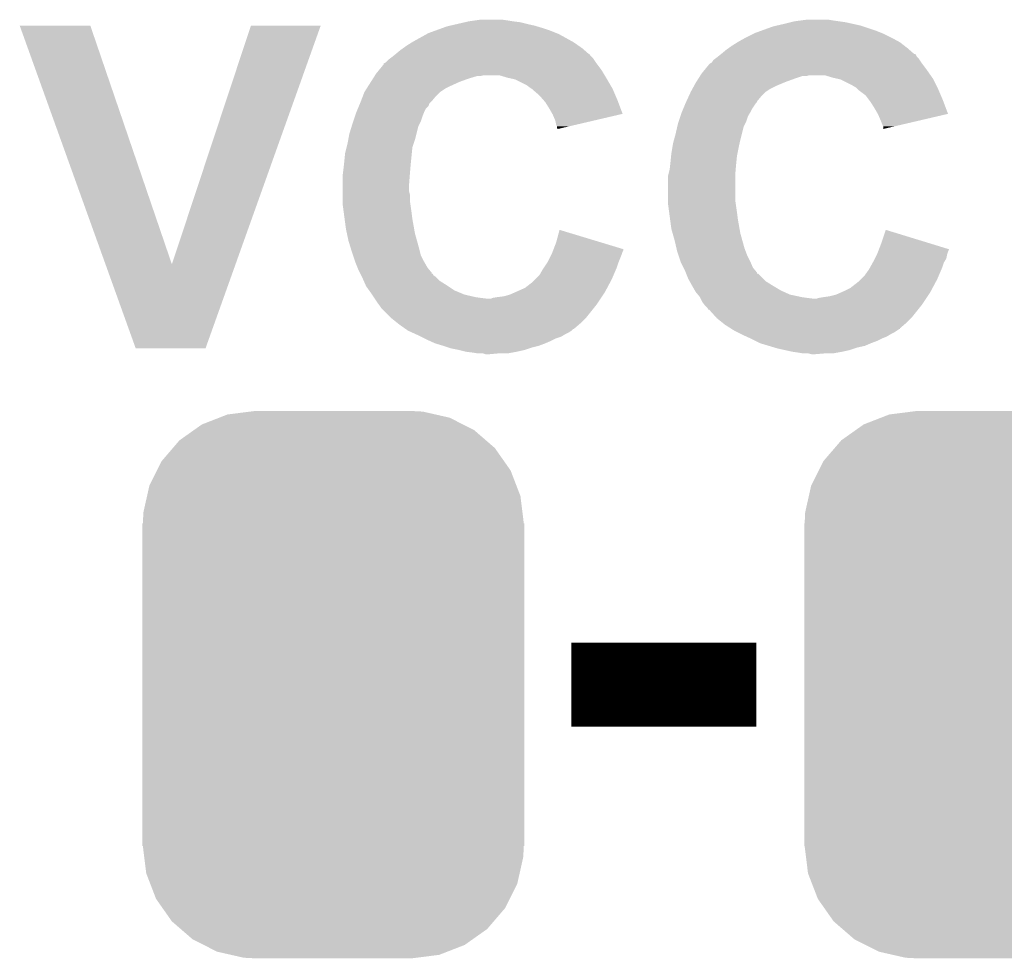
# Model space of a CAD drawing. Extents: x -1.3 to 24.2, y -3.9 to 53.4.
# Tile 8 of 48: x 8.5 to 11.5, y 5.3 to 8.2. Entities that reach past the tile are written whole.
import ezdxf

# ---------------------------------------------------------------- set-up
doc = ezdxf.new("R2010")
doc.units = 0
doc.layers.get('0').update_dxf_attribs({"linetype": 'CONTINUOUS'})
doc.layers.add('DIGI_POT_10_CLICK_V100_GTO', color=14, linetype='CONTINUOUS')
doc.layers.add('DIGI_POT_10_CLICK_V100_GTS', color=12, linetype='CONTINUOUS')

# ---------------------------------------------------------------- blocks, each defined once
blk = doc.blocks.new('CUSTOM_74')
for points in [[(-0.396894, 0.786286), (-0.344522, 0.80667), (0.391508, 0.786286), (0.351232, 0.80667)], [(-0.344522, 0.80667), (-0.319682, 0.816338), (0.351232, 0.80667), (0.308712, 0.816338)], [(-0.319682, 0.816338), (-0.251122, 0.82504), (0.308712, 0.816338), (0.27044, 0.82504)], [(-0.251122, 0.82504), (-0.23749, 0.82677), (0.27044, 0.82504), (0.23749, 0.82677)], [(-0.420946, 0.769256), (-0.396894, 0.786286), (0.425156, 0.769256), (0.391508, 0.786286)], [(-0.464512, 0.738408), (-0.420946, 0.769256), (0.460796, 0.738408), (0.425156, 0.769256)], [(-0.5185, 0.67556), (-0.484594, 0.715032), (0.515528, 0.67556), (0.4878, 0.715032)], [(-0.484594, 0.715032), (-0.464512, 0.738408), (0.4878, 0.715032), (0.460796, 0.738408)], [(-0.532704, 0.647234), (-0.5185, 0.67556), (0.535424, 0.647234), (0.515528, 0.67556)], [(-0.555636, 0.601496), (-0.532704, 0.647234), (0.55303, 0.601496), (0.535424, 0.647234)], [(-0.562694, 0.569912), (-0.555636, 0.601496), (0.565186, 0.569912), (0.55303, 0.601496)], [(-0.573704, 0.520636), (-0.562694, 0.569912), (0.571254, 0.520636), (0.565186, 0.569912)], [(-0.57531, 0.48768), (-0.573704, 0.520636), (0.57531, 0.48768), (0.571254, 0.520636)], [(-0.57658, -0.48768), (-0.57658, 0.48768), (0.57658, -0.48768), (0.57658, 0.48768)], [(-0.571252, -0.520636), (-0.57531, -0.48768), (0.573704, -0.520636), (0.57531, -0.48768)], [(-0.565186, -0.569912), (-0.571252, -0.520636), (0.562692, -0.569912), (0.573704, -0.520636)], [(-0.553028, -0.601496), (-0.565186, -0.569912), (0.555636, -0.601496), (0.562692, -0.569912)], [(-0.535424, -0.647234), (-0.553028, -0.601496), (0.532702, -0.647234), (0.555636, -0.601496)], [(-0.515526, -0.67556), (-0.535424, -0.647234), (0.5185, -0.67556), (0.532702, -0.647234)], [(-0.4878, -0.715032), (-0.515526, -0.67556), (0.484592, -0.715032), (0.5185, -0.67556)], [(-0.460794, -0.738408), (-0.4878, -0.715032), (0.464512, -0.738408), (0.484592, -0.715032)], [(-0.425156, -0.769256), (-0.460794, -0.738408), (0.420944, -0.769256), (0.464512, -0.738408)], [(-0.391506, -0.786286), (-0.425156, -0.769256), (0.396894, -0.786286), (0.420944, -0.769256)], [(-0.351232, -0.80667), (-0.391506, -0.786286), (0.34452, -0.80667), (0.396894, -0.786286)], [(-0.30871, -0.816338), (-0.351232, -0.80667), (0.319682, -0.816338), (0.34452, -0.80667)], [(-0.27044, -0.82504), (-0.30871, -0.816338), (0.25112, -0.82504), (0.319682, -0.816338)], [(-0.23749, -0.82677), (-0.27044, -0.82504), (0.23749, -0.82677), (0.25112, -0.82504)]]:
    blk.add_solid(points)

msp = doc.modelspace()

# ---------------------------------------------------------------- linework, layer by layer
at = {"layer": 'DIGI_POT_10_CLICK_V100_GTO', "const_width": 0.254}
msp.add_lwpolyline([(10.14984, 6.1722), (10.70864, 6.1722)], dxfattribs=at)
at = {"layer": 'DIGI_POT_10_CLICK_V100_GTO'}
for points in [[(9.85774, 8.1788), (9.875522, 8.18134), (9.95934, 8.1788), (9.941558, 8.18134)], [(10.841992, 8.1788), (10.861042, 8.18134), (10.94232, 8.1788), (10.927078, 8.18134)], [(8.483634, 8.163542), (8.483628, 8.163556), (8.696964, 8.163542), (8.483628, 8.163556)], [(8.742824, 7.442268), (8.483634, 8.163542), (8.943362, 7.442268), (8.696964, 8.163542)], [(8.943362, 7.442268), (9.182108, 8.16353), (9.13557, 7.442268), (9.39291, 8.16353)], [(9.182108, 8.16353), (9.182118, 8.16356), (9.39291, 8.16353), (9.182118, 8.16356)], [(9.738996, 8.14832), (9.759952, 8.15594), (10.08634, 8.14832), (10.06348, 8.15594)], [(9.759952, 8.15594), (9.773922, 8.16102), (10.06348, 8.15594), (10.046546, 8.16102)], [(9.773922, 8.16102), (9.784928, 8.16356), (10.046546, 8.16102), (10.038078, 8.16356)], [(9.784928, 8.16356), (9.80694, 8.16864), (10.038078, 8.16356), (10.01522, 8.16864)], [(9.80694, 8.16864), (9.828952, 8.17372), (10.01522, 8.16864), (9.9949, 8.17372)], [(9.828952, 8.17372), (9.83996, 8.17626), (9.9949, 8.17372), (9.97458, 8.17626)], [(9.83996, 8.17626), (9.85774, 8.1788), (9.97458, 8.17626), (9.95934, 8.1788)], [(10.724516, 8.14832), (10.759442, 8.16102), (11.06932, 8.14832), (11.031216, 8.16102)], [(10.759442, 8.16102), (10.770438, 8.163558), (11.031216, 8.16102), (11.0236, 8.163558)], [(10.770438, 8.163558), (10.79246, 8.16864), (11.0236, 8.163558), (11.000736, 8.16864)], [(10.79246, 8.16864), (10.81278, 8.17372), (11.000736, 8.16864), (10.977878, 8.17372)], [(10.81278, 8.17372), (10.822942, 8.17626), (10.977878, 8.17372), (10.9601, 8.17626)], [(10.822942, 8.17626), (10.841992, 8.1788), (10.9601, 8.17626), (10.94232, 8.1788)], [(9.67232, 8.115298), (9.71347, 8.13816), (10.152894, 8.115298), (10.111742, 8.13816)], [(9.71347, 8.13816), (9.718042, 8.1407), (10.111742, 8.13816), (10.105392, 8.1407)], [(9.718042, 8.1407), (9.738996, 8.14832), (10.105392, 8.1407), (10.08634, 8.14832)], [(10.6553, 8.115298), (10.673588, 8.12546), (11.13841, 8.115298), (11.12012, 8.12546)], [(10.673588, 8.12546), (10.67816, 8.128), (11.12012, 8.12546), (11.11504, 8.128)], [(10.67816, 8.128), (10.69848, 8.13816), (11.11504, 8.128), (11.09472, 8.13816)], [(10.69848, 8.13816), (10.703562, 8.1407), (11.09472, 8.13816), (11.08837, 8.1407)], [(10.703562, 8.1407), (10.724516, 8.14832), (11.08837, 8.1407), (11.06932, 8.14832)], [(9.61898, 8.0772), (9.63422, 8.0899), (10.203184, 8.0772), (10.18867, 8.0899)], [(9.63422, 8.0899), (9.641332, 8.09498), (10.18867, 8.0899), (10.182862, 8.09498)], [(9.641332, 8.09498), (9.652, 8.1026), (10.182862, 8.09498), (10.171978, 8.1026)], [(9.652, 8.1026), (9.668258, 8.11276), (10.171978, 8.1026), (10.157462, 8.11276)], [(9.668258, 8.11276), (9.67232, 8.115298), (10.157462, 8.11276), (10.152894, 8.115298)], [(10.60196, 8.0772), (10.6172, 8.0899), (11.186164, 8.0772), (11.171648, 8.0899)], [(10.6172, 8.0899), (10.624312, 8.09498), (11.171648, 8.0899), (11.16584, 8.09498)], [(10.624312, 8.09498), (10.63498, 8.1026), (11.16584, 8.09498), (11.156042, 8.1026)], [(10.63498, 8.1026), (10.651238, 8.11276), (11.156042, 8.1026), (11.142976, 8.11276)], [(10.651238, 8.11276), (10.6553, 8.115298), (11.142976, 8.11276), (11.13841, 8.115298)], [(9.596122, 8.05942), (9.602894, 8.0645), (10.219268, 8.05942), (10.21588, 8.0645)], [(9.602894, 8.0645), (9.60628, 8.06704), (10.21588, 8.0645), (10.21334, 8.06704)], [(9.60628, 8.06704), (9.615796, 8.074654), (10.21334, 8.06704), (10.205726, 8.074654)], [(9.615796, 8.074654), (9.61895, 8.077176), (10.205726, 8.074654), (10.20572, 8.077176)], [(9.61895, 8.077176), (9.61898, 8.0772), (10.20572, 8.077176), (10.203184, 8.0772)], [(10.579102, 8.059422), (10.585872, 8.0645), (11.202246, 8.059422), (11.19886, 8.0645)], [(10.585872, 8.0645), (10.58926, 8.06704), (11.19886, 8.0645), (11.196322, 8.06704)], [(10.58926, 8.06704), (10.592436, 8.069582), (11.196322, 8.06704), (11.193782, 8.069582)], [(10.592436, 8.069582), (10.59878, 8.074656), (11.193782, 8.069582), (11.191242, 8.074656)], [(10.59878, 8.074656), (10.601952, 8.077194), (11.191242, 8.074656), (11.188706, 8.077194)], [(10.601952, 8.077194), (10.60196, 8.0772), (11.188706, 8.077194), (11.186164, 8.0772)], [(9.568868, 8.028938), (9.58342, 8.046724), (10.241282, 8.028938), (10.227944, 8.046724)], [(9.58342, 8.046724), (9.583434, 8.04926), (10.227944, 8.046724), (10.22604, 8.04926)], [(9.583434, 8.04926), (9.583436, 8.049266), (10.22604, 8.04926), (10.226036, 8.049266)], [(9.583436, 8.049266), (9.588498, 8.051802), (10.226036, 8.049266), (10.224346, 8.051802)], [(9.588498, 8.051802), (9.596122, 8.05942), (10.224346, 8.051802), (10.219268, 8.05942)], [(10.551852, 8.02894), (10.566398, 8.046718), (11.22426, 8.02894), (11.210928, 8.046718)], [(10.566398, 8.046718), (10.56894, 8.04926), (11.210928, 8.046718), (11.20902, 8.04926)], [(10.56894, 8.04926), (10.568944, 8.049262), (11.20902, 8.04926), (11.20902, 8.049262)], [(10.568944, 8.049262), (10.574018, 8.051804), (11.20902, 8.049262), (11.207324, 8.051804)], [(10.574018, 8.051804), (10.579102, 8.059422), (11.207324, 8.051804), (11.202246, 8.059422)], [(9.544396, 7.99338), (9.550862, 8.003542), (9.812022, 7.99338), (9.83996, 8.003542)], [(9.550862, 8.003542), (9.55571, 8.01116), (9.83996, 8.003542), (9.865356, 8.01116)], [(9.55571, 8.01116), (9.557326, 8.0137), (9.875518, 8.01116), (9.885678, 8.0137)], [(9.557326, 8.0137), (9.56056, 8.01878), (10.250426, 8.0137), (10.247378, 8.01878)], [(9.56056, 8.01878), (9.568868, 8.028938), (10.247378, 8.01878), (10.241282, 8.028938)], [(9.956802, 8.00608), (9.931398, 8.0137), (10.254998, 8.00608), (10.250426, 8.0137)], [(9.968236, 8.00354), (9.956802, 8.00608), (10.25652, 8.00354), (10.254998, 8.00608)], [(9.979658, 8.001002), (9.968236, 8.00354), (10.258002, 8.001002), (10.25652, 8.00354)], [(10.015218, 7.98322), (9.979658, 8.001002), (10.268374, 7.98322), (10.258002, 8.001002)], [(10.527376, 7.99338), (10.53384, 8.00354), (10.797542, 7.99338), (10.82548, 8.00354)], [(10.53384, 8.00354), (10.538688, 8.011158), (10.82548, 8.00354), (10.848338, 8.011158)], [(10.538688, 8.011158), (10.53869, 8.01116), (10.848338, 8.011158), (10.861036, 8.01116)], [(10.53869, 8.01116), (10.540306, 8.013698), (10.861036, 8.01116), (10.868658, 8.013698)], [(10.540306, 8.0137), (10.54354, 8.01878), (11.234928, 8.0137), (11.231372, 8.01878)], [(10.540306, 8.013698), (10.540306, 8.0137), (10.868658, 8.013698), (10.914378, 8.0137)], [(10.54354, 8.01878), (10.551852, 8.02894), (11.231372, 8.01878), (11.22426, 8.02894)], [(10.939782, 8.00608), (10.914378, 8.0137), (11.240262, 8.00608), (11.234928, 8.0137)], [(10.951224, 8.003538), (10.939782, 8.00608), (11.24204, 8.003538), (11.240262, 8.00608)], [(10.962638, 8.001002), (10.951224, 8.003538), (11.24331, 8.001002), (11.24204, 8.003538)], [(10.9982, 7.98322), (10.962638, 8.001002), (11.2522, 7.98322), (11.24331, 8.001002)], [(9.525002, 7.9629), (9.531464, 7.973058), (9.7536, 7.9629), (9.768838, 7.973058)], [(9.531464, 7.973058), (9.536314, 7.98068), (9.768838, 7.973058), (9.78408, 7.98068)], [(9.536314, 7.98068), (9.544396, 7.99338), (9.78408, 7.98068), (9.812022, 7.99338)], [(10.02538, 7.9756), (10.015218, 7.98322), (10.272818, 7.9756), (10.268374, 7.98322)], [(10.029194, 7.973058), (10.02538, 7.9756), (10.2743, 7.973058), (10.272818, 7.9756)], [(10.033, 7.97052), (10.029194, 7.973058), (10.275388, 7.97052), (10.2743, 7.973058)], [(10.51052, 7.9629), (10.51606, 7.973058), (10.73658, 7.9629), (10.751818, 7.973058)], [(10.51606, 7.973058), (10.520218, 7.98068), (10.751818, 7.973058), (10.76706, 7.98068)], [(10.520218, 7.98068), (10.52576, 7.99084), (10.76706, 7.98068), (10.791444, 7.99084)], [(10.52576, 7.99084), (10.527376, 7.99338), (10.791444, 7.99084), (10.797542, 7.99338)], [(11.010898, 7.975602), (10.9982, 7.98322), (11.25601, 7.975602), (11.2522, 7.98322)], [(11.013442, 7.97306), (11.010898, 7.975602), (11.25728, 7.97306), (11.25601, 7.975602)], [(11.01852, 7.967982), (11.013442, 7.97306), (11.259458, 7.967982), (11.25728, 7.97306)], [(9.514254, 7.934962), (9.520116, 7.9502), (9.728202, 7.934962), (9.7409, 7.9502)], [(9.520116, 7.9502), (9.525, 7.962898), (9.7409, 7.9502), (9.753598, 7.962898)], [(9.525, 7.962898), (9.525002, 7.9629), (9.753598, 7.962898), (9.7536, 7.9629)], [(10.03554, 7.967978), (10.033, 7.97052), (10.276478, 7.967978), (10.275388, 7.97052)], [(10.05332, 7.952742), (10.03554, 7.967978), (10.283008, 7.952742), (10.276478, 7.967978)], [(10.066658, 7.9375), (10.05332, 7.952742), (10.28954, 7.9375), (10.283008, 7.952742)], [(10.497622, 7.934956), (10.504658, 7.9502), (10.711178, 7.934956), (10.72388, 7.9502)], [(10.504658, 7.9502), (10.510518, 7.962898), (10.72388, 7.9502), (10.736578, 7.962898)], [(10.510518, 7.962898), (10.51052, 7.9629), (10.736578, 7.962898), (10.73658, 7.9629)], [(11.038838, 7.952742), (11.01852, 7.967982), (11.265988, 7.952742), (11.259458, 7.967982)], [(11.05027, 7.9375), (11.038838, 7.952742), (11.27252, 7.9375), (11.265988, 7.952742)], [(9.500658, 7.90194), (9.50489, 7.912096), (9.70534, 7.90194), (9.710418, 7.912096)], [(9.50489, 7.912096), (9.508066, 7.91972), (9.710418, 7.912096), (9.718036, 7.91972)], [(9.508066, 7.91972), (9.51124, 7.927336), (9.718036, 7.91972), (9.72058, 7.927336)], [(9.51124, 7.927336), (9.5123, 7.92988), (9.72058, 7.927336), (9.723122, 7.92988)], [(9.5123, 7.92988), (9.514254, 7.934962), (9.723122, 7.92988), (9.728202, 7.934962)], [(10.0711, 7.932422), (10.066658, 7.9375), (10.291442, 7.932422), (10.28954, 7.9375)], [(10.0838, 7.9121), (10.0711, 7.932422), (10.299048, 7.9121), (10.291442, 7.932422)], [(10.092514, 7.896854), (10.0838, 7.9121), (10.304754, 7.896854), (10.299048, 7.9121)], [(10.483638, 7.901942), (10.48787, 7.912098), (10.69086, 7.901942), (10.69594, 7.912098)], [(10.48787, 7.912098), (10.49422, 7.92734), (10.69594, 7.912098), (10.7061, 7.92734)], [(10.49422, 7.92734), (10.49528, 7.92988), (10.7061, 7.92734), (10.708636, 7.92988)], [(10.49528, 7.929882), (10.497622, 7.934956), (10.708638, 7.929882), (10.711178, 7.934956)], [(10.49528, 7.92988), (10.49528, 7.929882), (10.708636, 7.92988), (10.708638, 7.929882)], [(11.05408, 7.932418), (11.05027, 7.9375), (11.274424, 7.932418), (11.27252, 7.9375)], [(11.06678, 7.9121), (11.05408, 7.932418), (11.282028, 7.9121), (11.274424, 7.932418)], [(11.075494, 7.896854), (11.06678, 7.9121), (11.287734, 7.896854), (11.282028, 7.9121)], [(9.491132, 7.874), (9.496214, 7.889242), (9.69518, 7.874), (9.70026, 7.889242)], [(9.496214, 7.889242), (9.4996, 7.899398), (9.70026, 7.889242), (9.704322, 7.899398)], [(9.4996, 7.899398), (9.500658, 7.90194), (9.704322, 7.899398), (9.70534, 7.90194)], [(10.09396, 7.894322), (10.092514, 7.896854), (10.29392, 7.894322), (10.304754, 7.896854)], [(10.101578, 7.876542), (10.09396, 7.894322), (10.217844, 7.876542), (10.29392, 7.894322)], [(10.474114, 7.874), (10.479194, 7.889242), (10.67816, 7.874), (10.68324, 7.889242)], [(10.479194, 7.889242), (10.48258, 7.899398), (10.68324, 7.889242), (10.689332, 7.899398)], [(10.48258, 7.899398), (10.483638, 7.901942), (10.689332, 7.899398), (10.69086, 7.901942)], [(11.07694, 7.894322), (11.075494, 7.896854), (11.276894, 7.894322), (11.287734, 7.896854)], [(11.08456, 7.87654), (11.07694, 7.894322), (11.200778, 7.87654), (11.276894, 7.894322)], [(9.47928, 7.835902), (9.486312, 7.858758), (9.681844, 7.835902), (9.687558, 7.858758)], [(9.486312, 7.858758), (9.48944, 7.86892), (9.687558, 7.858758), (9.692638, 7.86892)], [(9.48944, 7.86892), (9.491132, 7.874), (9.692638, 7.86892), (9.69518, 7.874)], [(10.10412, 7.863842), (10.101578, 7.876542), (10.163504, 7.863842), (10.217844, 7.876542)], [(10.106658, 7.858764), (10.10412, 7.863842), (10.141778, 7.858764), (10.163504, 7.863842)], [(10.10666, 7.853684), (10.106658, 7.858764), (10.120042, 7.853684), (10.141778, 7.858764)], [(10.109192, 7.851148), (10.10666, 7.853684), (10.109192, 7.851148), (10.120042, 7.853684)], [(10.4648, 7.8359), (10.470074, 7.858758), (10.664824, 7.8359), (10.670538, 7.858758)], [(10.470074, 7.858758), (10.47242, 7.868918), (10.670538, 7.858758), (10.675618, 7.868918)], [(10.47242, 7.868918), (10.474114, 7.874), (10.675618, 7.868918), (10.67816, 7.874)], [(11.08964, 7.86384), (11.08456, 7.87654), (11.146414, 7.86384), (11.200778, 7.87654)], [(11.092178, 7.858764), (11.08964, 7.86384), (11.124686, 7.858764), (11.146414, 7.86384)], [(11.09218, 7.85117), (11.092178, 7.858764), (11.09218, 7.85117), (11.124686, 7.858764)], [(9.476046, 7.818122), (9.47928, 7.835902), (9.6774, 7.818122), (9.681844, 7.835902)], [(10.45995, 7.81812), (10.4648, 7.8359), (10.66038, 7.81812), (10.664824, 7.8359)], [(9.46658, 7.77748), (9.471024, 7.795258), (9.668002, 7.77748), (9.66978, 7.795258)], [(9.471024, 7.795258), (9.4742, 7.80796), (9.66978, 7.795258), (9.674012, 7.80796)], [(9.4742, 7.80796), (9.476046, 7.818122), (9.674012, 7.80796), (9.6774, 7.818122)], [(10.4521, 7.77748), (10.455062, 7.79526), (10.651742, 7.77748), (10.6553, 7.79526)], [(10.455062, 7.79526), (10.45718, 7.807962), (10.6553, 7.79526), (10.658122, 7.807962)], [(10.45718, 7.807962), (10.45995, 7.81812), (10.658122, 7.807962), (10.66038, 7.81812)], [(9.46404, 7.75208), (9.46658, 7.77748), (9.665462, 7.75208), (9.668002, 7.77748)], [(10.44956, 7.75208), (10.451338, 7.769862), (10.64844, 7.75208), (10.65022, 7.769862)], [(10.451338, 7.769862), (10.4521, 7.77748), (10.65022, 7.769862), (10.651742, 7.77748)], [(9.4615, 7.72922), (9.463192, 7.74446), (9.66343, 7.72922), (9.6647, 7.74446)], [(9.463192, 7.74446), (9.46404, 7.75208), (9.6647, 7.74446), (9.665462, 7.75208)], [(10.44702, 7.729222), (10.448712, 7.74446), (10.64641, 7.729222), (10.64768, 7.74446)], [(10.448712, 7.74446), (10.44956, 7.75208), (10.64768, 7.74446), (10.64844, 7.75208)], [(9.45896, 7.7089), (9.459594, 7.71398), (9.661768, 7.7089), (9.66216, 7.71398)], [(9.45896, 7.680962), (9.45896, 7.7089), (9.65962, 7.680962), (9.661768, 7.7089)], [(9.459594, 7.71398), (9.4615, 7.72922), (9.66216, 7.71398), (9.66343, 7.72922)], [(10.44194, 7.708902), (10.44321, 7.713982), (10.64514, 7.708902), (10.64514, 7.713982)], [(10.44194, 7.63524), (10.44194, 7.708902), (10.64514, 7.63524), (10.64514, 7.708902)], [(10.44321, 7.713982), (10.44702, 7.729222), (10.64514, 7.713982), (10.64641, 7.729222)], [(9.45896, 7.663178), (9.45896, 7.680962), (9.65962, 7.663178), (9.65962, 7.680962)], [(9.45896, 7.653018), (9.45896, 7.663178), (9.66216, 7.653018), (9.65962, 7.663178)], [(9.45896, 7.63524), (9.45896, 7.653018), (9.66216, 7.63524), (9.66216, 7.653018)], [(9.45896, 7.625082), (9.45896, 7.63524), (9.663612, 7.625082), (9.66216, 7.63524)], [(9.462348, 7.59968), (9.45896, 7.625082), (9.66724, 7.59968), (9.663612, 7.625082)], [(10.44194, 7.625082), (10.44194, 7.63524), (10.646592, 7.625082), (10.64514, 7.63524)], [(10.445328, 7.59968), (10.44194, 7.625082), (10.65022, 7.59968), (10.646592, 7.625082)], [(9.465058, 7.57936), (9.462348, 7.59968), (9.66978, 7.57936), (9.66724, 7.59968)], [(10.448038, 7.57936), (10.445328, 7.59968), (10.65276, 7.57936), (10.65022, 7.59968)], [(9.46912, 7.54888), (9.465058, 7.57936), (9.67516, 7.54888), (9.66978, 7.57936)], [(10.4521, 7.548882), (10.448038, 7.57936), (10.65814, 7.548882), (10.65276, 7.57936)], [(9.471842, 7.53618), (9.46912, 7.54888), (9.6774, 7.53618), (9.67516, 7.54888)], [(9.47674, 7.51332), (9.471842, 7.53618), (9.68375, 7.51332), (9.6774, 7.53618)], [(10.10412, 7.50824), (10.114304, 7.546334), (10.24014, 7.50824), (10.114304, 7.546334)], [(10.45573, 7.53618), (10.4521, 7.548882), (10.66038, 7.53618), (10.65814, 7.548882)], [(10.46226, 7.51332), (10.45573, 7.53618), (10.66673, 7.51332), (10.66038, 7.53618)], [(11.0871, 7.508238), (11.099822, 7.546336), (11.224012, 7.508238), (11.099822, 7.546336)], [(9.483774, 7.49046), (9.47674, 7.51332), (9.6901, 7.49046), (9.68375, 7.51332)], [(10.096296, 7.487902), (10.10412, 7.50824), (10.30732, 7.487902), (10.24014, 7.50824)], [(10.467538, 7.49046), (10.46226, 7.51332), (10.67308, 7.49046), (10.66673, 7.51332)], [(11.079276, 7.487902), (11.0871, 7.508238), (11.2903, 7.487902), (11.224012, 7.508238)], [(9.4869, 7.4803), (9.483774, 7.49046), (9.69264, 7.4803), (9.6901, 7.49046)], [(9.490288, 7.470138), (9.4869, 7.4803), (9.69518, 7.470138), (9.69264, 7.4803)], [(9.49706, 7.449822), (9.490288, 7.470138), (9.70534, 7.449822), (9.69518, 7.470138)], [(10.07872, 7.449822), (10.090148, 7.47268), (10.293096, 7.449822), (10.30224, 7.47268)], [(10.090148, 7.47268), (10.09142, 7.47522), (10.30224, 7.47268), (10.303086, 7.47522)], [(10.09142, 7.47522), (10.093372, 7.480298), (10.303086, 7.47522), (10.30478, 7.480298)], [(10.093372, 7.480298), (10.095326, 7.485376), (10.30478, 7.480298), (10.307318, 7.485376)], [(10.095326, 7.485376), (10.096296, 7.487902), (10.307318, 7.485376), (10.30732, 7.487902)], [(10.469882, 7.4803), (10.467538, 7.49046), (10.67689, 7.4803), (10.67308, 7.49046)], [(10.47327, 7.47014), (10.469882, 7.4803), (10.6807, 7.47014), (10.67689, 7.4803)], [(10.48004, 7.449822), (10.47327, 7.47014), (10.69086, 7.449822), (10.6807, 7.47014)], [(11.066778, 7.459978), (11.073128, 7.472678), (11.28268, 7.459978), (11.28522, 7.472678)], [(11.073128, 7.472678), (11.0744, 7.47522), (11.28522, 7.472678), (11.286066, 7.47522)], [(11.0744, 7.47522), (11.076352, 7.480298), (11.286066, 7.47522), (11.28776, 7.480298)], [(11.076352, 7.480298), (11.078306, 7.485376), (11.28776, 7.480298), (11.290298, 7.485376)], [(11.078306, 7.485376), (11.079276, 7.487902), (11.290298, 7.485376), (11.2903, 7.487902)], [(8.834116, 7.188218), (8.742824, 7.442268), (9.044928, 7.188218), (9.13557, 7.442268)], [(9.49706, 7.449818), (9.49706, 7.449822), (9.705344, 7.449818), (9.70534, 7.449822)], [(9.504172, 7.432044), (9.49706, 7.449818), (9.7155, 7.432044), (9.705344, 7.449818)], [(10.066866, 7.432042), (10.077026, 7.447282), (10.287, 7.432042), (10.29208, 7.447282)], [(10.077026, 7.447282), (10.07872, 7.449822), (10.29208, 7.447282), (10.293096, 7.449822)], [(10.480042, 7.44982), (10.48004, 7.449822), (10.69086, 7.44982), (10.69086, 7.449822)], [(10.48893, 7.432042), (10.480042, 7.44982), (10.698482, 7.432042), (10.69086, 7.44982)], [(11.051824, 7.432042), (11.06029, 7.447282), (11.26998, 7.432042), (11.27506, 7.447282)], [(11.06029, 7.447282), (11.0617, 7.44982), (11.27506, 7.447282), (11.276582, 7.44982)], [(11.0617, 7.44982), (11.066778, 7.459978), (11.276582, 7.44982), (11.28268, 7.459978)], [(9.50722, 7.42442), (9.504172, 7.432044), (9.72185, 7.42442), (9.7155, 7.432044)], [(9.511032, 7.416796), (9.50722, 7.42442), (9.7282, 7.416796), (9.72185, 7.42442)], [(9.5123, 7.41426), (9.511032, 7.416796), (9.728224, 7.41426), (9.7282, 7.416796)], [(9.512308, 7.414244), (9.5123, 7.41426), (9.730746, 7.414244), (9.728224, 7.41426)], [(9.51484, 7.409182), (9.512308, 7.414244), (9.733284, 7.409182), (9.730746, 7.414244)], [(9.517382, 7.404098), (9.51484, 7.409182), (9.740902, 7.404098), (9.733284, 7.409182)], [(10.040618, 7.39648), (10.053322, 7.409182), (10.27176, 7.39648), (10.277202, 7.409182)], [(10.053322, 7.409182), (10.06348, 7.42696), (10.277202, 7.409182), (10.284822, 7.42696)], [(10.06348, 7.42696), (10.066866, 7.432042), (10.284822, 7.42696), (10.287, 7.432042)], [(10.49274, 7.42442), (10.48893, 7.432042), (10.704832, 7.42442), (10.698482, 7.432042)], [(10.49579, 7.416796), (10.49274, 7.42442), (10.71118, 7.416796), (10.704832, 7.42442)], [(10.496804, 7.41426), (10.49579, 7.416796), (10.711204, 7.41426), (10.71118, 7.416796)], [(10.496808, 7.414254), (10.496804, 7.41426), (10.713726, 7.414254), (10.711204, 7.41426)], [(10.5029, 7.39902), (10.496808, 7.414254), (10.728962, 7.39902), (10.713726, 7.414254)], [(11.023598, 7.39648), (11.0363, 7.40918), (11.25474, 7.39648), (11.260182, 7.40918)], [(11.0363, 7.40918), (11.049002, 7.42696), (11.260182, 7.40918), (11.267802, 7.42696)], [(11.049002, 7.42696), (11.051824, 7.432042), (11.267802, 7.42696), (11.26998, 7.432042)], [(9.51992, 7.39902), (9.517382, 7.404098), (9.745982, 7.39902), (9.740902, 7.404098)], [(9.523308, 7.3914), (9.51992, 7.39902), (9.753602, 7.3914), (9.745982, 7.39902)], [(9.528952, 7.3787), (9.523308, 7.3914), (9.77392, 7.3787), (9.753602, 7.3914)], [(9.53008, 7.376158), (9.528952, 7.3787), (9.777734, 7.376158), (9.77392, 7.3787)], [(9.539152, 7.36346), (9.53008, 7.376158), (9.796778, 7.36346), (9.777734, 7.376158)], [(10.010138, 7.371082), (10.033, 7.388862), (10.258214, 7.371082), (10.267696, 7.388862)], [(10.033, 7.388862), (10.040618, 7.39648), (10.267696, 7.388862), (10.27176, 7.39648)], [(10.507134, 7.3914), (10.5029, 7.39902), (10.736582, 7.3914), (10.728962, 7.39902)], [(10.51419, 7.3787), (10.507134, 7.3914), (10.7569, 7.3787), (10.736582, 7.3914)], [(10.5156, 7.37616), (10.51419, 7.3787), (10.761134, 7.37616), (10.7569, 7.3787)], [(10.522858, 7.36346), (10.5156, 7.37616), (10.782302, 7.36346), (10.761134, 7.37616)], [(10.993118, 7.371082), (11.01598, 7.388862), (11.241194, 7.371082), (11.250676, 7.388862)], [(11.01598, 7.388862), (11.023598, 7.39648), (11.250676, 7.388862), (11.25474, 7.39648)], [(9.54278, 7.35838), (9.539152, 7.36346), (9.808972, 7.35838), (9.796778, 7.36346)], [(9.54786, 7.35076), (9.54278, 7.35838), (9.827262, 7.35076), (9.808972, 7.35838)], [(9.55294, 7.34314), (9.54786, 7.35076), (9.86028, 7.34314), (9.827262, 7.35076)], [(9.946642, 7.34568), (9.964422, 7.35076), (10.242972, 7.34568), (10.24636, 7.35076)], [(9.964422, 7.35076), (9.981562, 7.35838), (10.24636, 7.35076), (10.25144, 7.35838)], [(9.981562, 7.35838), (10.010138, 7.371082), (10.25144, 7.35838), (10.258214, 7.371082)], [(10.525758, 7.358382), (10.522858, 7.36346), (10.793474, 7.358382), (10.782302, 7.36346)], [(10.53211, 7.35076), (10.525758, 7.358382), (10.810242, 7.35076), (10.793474, 7.358382)], [(10.538458, 7.34314), (10.53211, 7.35076), (10.8458, 7.34314), (10.810242, 7.35076)], [(10.92962, 7.34568), (10.949942, 7.35076), (11.225952, 7.34568), (11.22934, 7.35076)], [(10.949942, 7.35076), (10.967084, 7.35838), (11.22934, 7.35076), (11.23442, 7.35838)], [(10.967084, 7.35838), (10.9728, 7.36092), (11.23442, 7.35838), (11.235774, 7.36092)], [(10.9728, 7.36092), (10.993118, 7.371082), (11.235774, 7.36092), (11.241194, 7.371082)], [(9.554634, 7.3406), (9.55294, 7.34314), (9.87806, 7.3406), (9.86028, 7.34314)], [(9.556328, 7.33806), (9.554634, 7.3406), (9.898382, 7.33806), (9.87806, 7.3406)], [(9.5631, 7.3279), (9.556328, 7.33806), (10.23112, 7.3279), (10.237892, 7.33806)], [(9.568816, 7.32028), (9.5631, 7.3279), (10.22604, 7.32028), (10.23112, 7.3279)], [(9.57072, 7.31774), (9.568816, 7.32028), (10.224008, 7.31774), (10.22604, 7.32028)], [(9.5758, 7.31012), (9.57072, 7.31774), (10.217912, 7.31012), (10.224008, 7.31774)], [(9.898382, 7.33806), (9.906004, 7.338062), (10.237892, 7.33806), (10.237894, 7.338062)], [(9.906004, 7.338062), (9.911082, 7.3406), (10.237894, 7.338062), (10.239586, 7.3406)], [(9.911082, 7.3406), (9.92632, 7.34314), (10.239586, 7.3406), (10.24128, 7.34314)], [(9.92632, 7.34314), (9.946642, 7.34568), (10.24128, 7.34314), (10.242972, 7.34568)], [(10.53846, 7.343136), (10.538458, 7.34314), (10.845828, 7.343136), (10.8458, 7.34314)], [(10.53973, 7.3406), (10.53846, 7.343136), (10.86358, 7.3406), (10.845828, 7.343136)], [(10.541, 7.33806), (10.53973, 7.3406), (10.883902, 7.33806), (10.86358, 7.3406)], [(10.54608, 7.327902), (10.541, 7.33806), (11.2141, 7.327902), (11.220872, 7.33806)], [(10.551798, 7.32028), (10.54608, 7.327902), (11.20902, 7.32028), (11.2141, 7.327902)], [(10.5537, 7.317742), (10.551798, 7.32028), (11.206988, 7.317742), (11.20902, 7.32028)], [(10.561318, 7.310118), (10.5537, 7.317742), (11.20089, 7.310118), (11.206988, 7.317742)], [(10.883902, 7.33806), (10.888982, 7.338062), (11.220872, 7.33806), (11.220874, 7.338062)], [(10.888982, 7.338062), (10.8966, 7.3406), (11.220874, 7.338062), (11.222566, 7.3406)], [(10.8966, 7.3406), (10.91184, 7.34314), (11.222566, 7.3406), (11.22426, 7.34314)], [(10.91184, 7.34314), (10.92962, 7.34568), (11.22426, 7.34314), (11.225952, 7.34568)], [(9.60374, 7.28218), (9.5758, 7.31012), (10.19556, 7.28218), (10.217912, 7.31012)], [(10.563854, 7.305056), (10.561318, 7.310118), (11.19684, 7.305056), (11.20089, 7.310118)], [(10.566396, 7.30504), (10.563854, 7.305056), (11.196828, 7.30504), (11.19684, 7.305056)], [(10.586974, 7.28218), (10.566396, 7.30504), (11.17854, 7.28218), (11.196828, 7.30504)], [(9.60628, 7.27964), (9.60374, 7.28218), (10.19302, 7.27964), (10.19556, 7.28218)], [(9.62533, 7.2644), (9.60628, 7.27964), (10.17778, 7.2644), (10.19302, 7.27964)], [(9.63168, 7.25932), (9.62533, 7.2644), (10.171852, 7.25932), (10.17778, 7.2644)], [(9.646192, 7.249162), (9.63168, 7.25932), (10.16, 7.249162), (10.171852, 7.25932)], [(10.58926, 7.27964), (10.586974, 7.28218), (11.176, 7.27964), (11.17854, 7.28218)], [(10.60831, 7.2644), (10.58926, 7.27964), (11.16076, 7.2644), (11.176, 7.27964)], [(10.61466, 7.25932), (10.60831, 7.2644), (11.154834, 7.25932), (11.16076, 7.2644)], [(10.630638, 7.249154), (10.61466, 7.25932), (11.14298, 7.249154), (11.154834, 7.25932)], [(9.649824, 7.24662), (9.646192, 7.249162), (10.157456, 7.24662), (10.16, 7.249162)], [(9.649834, 7.246614), (9.649824, 7.24662), (10.154914, 7.246614), (10.157456, 7.24662)], [(9.657078, 7.241542), (9.649834, 7.246614), (10.149842, 7.241542), (10.154914, 7.246614)], [(9.657084, 7.24154), (9.657078, 7.241542), (10.14984, 7.24154), (10.149842, 7.241542)], [(9.668258, 7.23646), (9.657084, 7.24154), (10.142218, 7.23646), (10.14984, 7.24154)], [(9.679434, 7.23138), (9.668258, 7.23646), (10.132062, 7.23138), (10.142218, 7.23646)], [(9.68502, 7.22884), (9.679434, 7.23138), (10.127828, 7.22884), (10.132062, 7.23138)], [(9.69518, 7.22376), (9.68502, 7.22884), (10.119362, 7.22376), (10.127828, 7.22884)], [(10.63462, 7.24662), (10.630638, 7.249154), (11.142956, 7.24662), (11.14298, 7.249154)], [(10.634626, 7.246616), (10.63462, 7.24662), (11.140434, 7.246616), (11.142956, 7.24662)], [(10.6426, 7.241542), (10.634626, 7.246616), (11.132822, 7.241542), (11.140434, 7.246616)], [(10.652764, 7.23646), (10.6426, 7.241542), (11.125198, 7.23646), (11.132822, 7.241542)], [(10.662922, 7.23138), (10.652764, 7.23646), (11.115042, 7.23138), (11.125198, 7.23646)], [(10.668, 7.22884), (10.662922, 7.23138), (11.110808, 7.22884), (11.115042, 7.23138)], [(10.679176, 7.22376), (10.668, 7.22884), (11.102344, 7.22376), (11.110808, 7.22884)], [(9.70534, 7.21868), (9.69518, 7.22376), (10.10412, 7.21868), (10.119362, 7.22376)], [(9.71042, 7.21614), (9.70534, 7.21868), (10.09904, 7.21614), (10.10412, 7.21868)], [(9.721596, 7.21106), (9.71042, 7.21614), (10.08888, 7.21106), (10.09904, 7.21614)], [(9.73836, 7.20344), (9.721596, 7.21106), (10.0711, 7.20344), (10.08888, 7.21106)], [(9.76376, 7.19582), (9.73836, 7.20344), (10.050778, 7.19582), (10.0711, 7.20344)], [(10.690352, 7.21868), (10.679176, 7.22376), (11.08964, 7.21868), (11.102344, 7.22376)], [(10.69594, 7.21614), (10.690352, 7.21868), (11.08456, 7.21614), (11.08964, 7.21868)], [(10.7061, 7.21106), (10.69594, 7.21614), (11.0744, 7.21106), (11.08456, 7.21614)], [(10.72134, 7.20344), (10.7061, 7.21106), (11.05408, 7.20344), (11.0744, 7.21106)], [(10.746742, 7.19582), (10.72134, 7.20344), (11.036298, 7.19582), (11.05408, 7.20344)], [(9.044922, 7.1882), (8.834116, 7.188218), (9.044922, 7.1882), (9.044928, 7.188218)], [(9.779006, 7.19074), (9.76376, 7.19582), (10.030462, 7.19074), (10.050778, 7.19582)], [(9.78662, 7.188202), (9.779006, 7.19074), (10.022846, 7.188202), (10.030462, 7.19074)], [(9.81202, 7.18312), (9.78662, 7.188202), (10.007598, 7.18312), (10.022846, 7.188202)], [(9.83234, 7.17804), (9.81202, 7.18312), (9.98474, 7.17804), (10.007598, 7.18312)], [(9.85266, 7.1755), (9.83234, 7.17804), (9.970768, 7.1755), (9.98474, 7.17804)], [(9.867898, 7.17296), (9.85266, 7.1755), (9.956798, 7.17296), (9.970768, 7.1755)], [(9.890758, 7.170422), (9.883136, 7.17296), (9.900942, 7.170422), (9.92886, 7.17296)], [(9.900922, 7.17042), (9.890758, 7.170422), (9.900922, 7.17042), (9.900942, 7.170422)], [(10.763682, 7.190738), (10.746742, 7.19582), (11.01344, 7.190738), (11.036298, 7.19582)], [(10.772142, 7.1882), (10.763682, 7.190738), (11.005822, 7.1882), (11.01344, 7.190738)], [(10.795002, 7.18312), (10.772142, 7.1882), (10.990578, 7.18312), (11.005822, 7.1882)], [(10.817862, 7.17804), (10.795002, 7.18312), (10.96772, 7.17804), (10.990578, 7.18312)], [(10.83564, 7.1755), (10.817862, 7.17804), (10.953748, 7.1755), (10.96772, 7.17804)], [(10.850878, 7.17296), (10.83564, 7.1755), (10.939778, 7.17296), (10.953748, 7.1755)], [(10.876278, 7.17042), (10.866118, 7.17296), (10.883902, 7.17042), (10.91438, 7.17296)]]:
    msp.add_solid(points, dxfattribs=at)

# ---------------------------------------------------------------- block references
at = {"layer": 'DIGI_POT_10_CLICK_V100_GTS'}
for p in [(9.43102, 6.1722), (11.43, 6.1722)]:
    msp.add_blockref('CUSTOM_74', p, dxfattribs=at)

doc.saveas('drawing.dxf')
